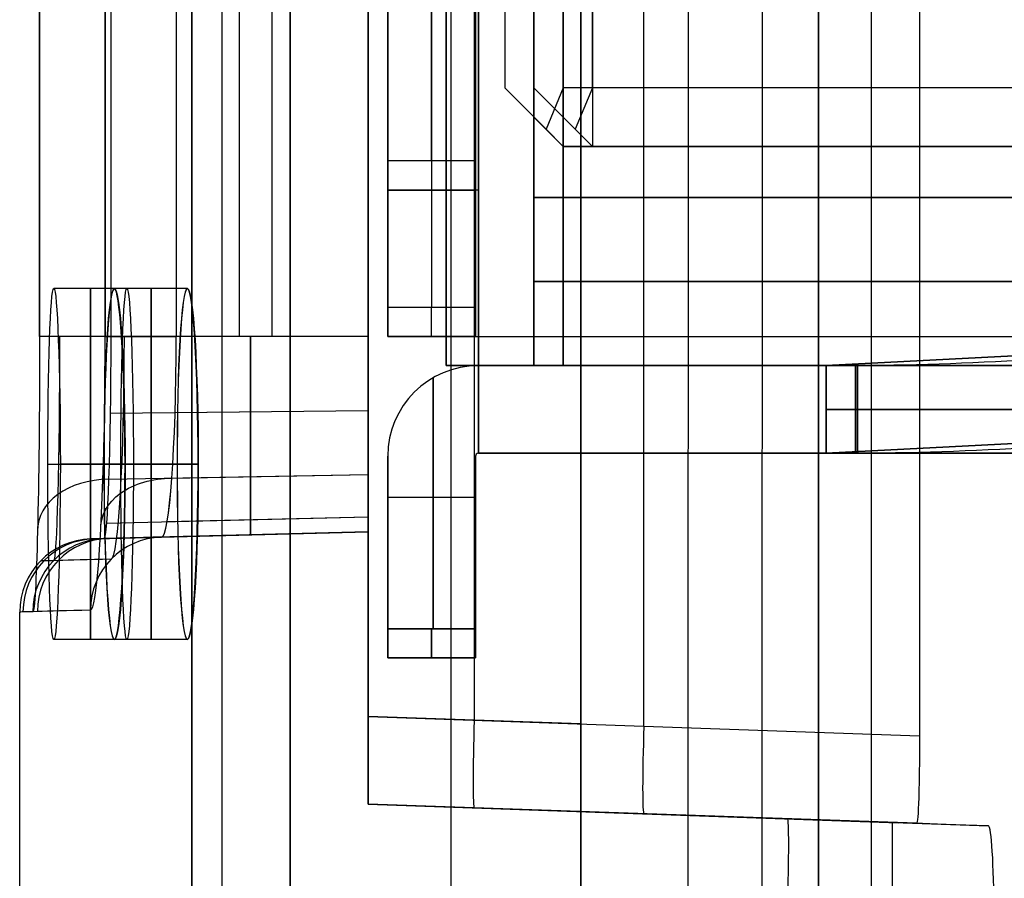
# Model space of a CAD drawing. Extents: x -64 to 57, y 4 to 161.
# Tile 12 of 256: x -64.44 to -61.07, y 29.65 to 32.59. Entities that reach past the tile are written whole.
import ezdxf

# ---------------------------------------------------------------- set-up
doc = ezdxf.new("R2010")
doc.units = 0
doc.layers.add('DEFAULT', color=7, linetype='CONTINUOUS')

msp = doc.modelspace()

# ---------------------------------------------------------------- linework, layer by layer
at = {"layer": 'DEFAULT', "color": 1}
for p, q in [((-62.5162, 152.7104, 35.6675), (-62.5162, 10.4575, 35.6675)), ((-62.5162, 10.4575, 36.8178), (-62.5162, 152.7104, 36.8178)), ((-63.847, 6.8406, 63.2503), (-63.8471, 78.0596, 63.2497)), ((-63.8471, 78.0596, 33.9253), (-63.847, 6.8413, 33.9247)), ((-63.7437, 6.8406, 63.5167), (-63.7438, 78.0596, 63.516)), ((-63.7437, 6.8413, 33.6583), (-63.7438, 78.0596, 33.659)), ((-63.5106, 6.8413, 33.4918), (-63.5108, 78.0597, 33.4925)), ((-63.5108, 78.0597, 33.4925), (-63.5106, 6.8413, 33.4918)), ((-63.5106, 6.8406, 63.6832), (-63.5107, 78.0596, 63.6826)), ((-63.5106, 6.8406, 63.6832), (-63.5107, 78.0596, 63.6826)), ((-62.9617, 77.5528, 31.2228), (-62.9617, 7.4921, 31.2228)), ((-62.9617, 77.5528, 65.9524), (-62.9617, 7.4914, 65.9524)), ((-62.143, 77.0581, 29.0329), (-62.1532, 8.8263, 29.056)), ((-62.143, 77.0581, 68.142), (-62.1532, 8.8261, 68.1189)), ((-61.8899, 77.0581, 28.7335), (-61.9001, 8.826, 28.756)), ((-61.8899, 77.0581, 68.4415), (-61.9001, 8.8259, 68.419)), ((-61.5253, 8.8259, 28.6394), (-61.5154, 77.0581, 28.6171)), ((-61.5253, 8.8257, 68.5356), (-61.5154, 77.0581, 68.5578)), ((-61.3579, 45.1725, 54.2269), (-61.3579, 30.1404, 54.2269)), ((-62.3008, 30.1733, 54.194), (-62.3008, 45.1395, 54.194)), ((-63.2436, 45.1066, 54.1611), (-63.2436, 30.2062, 54.1611)), ((-63.2436, 30.2062, 37.6561), (-63.2436, 45.1066, 37.6561)), ((-62.8799, 30.1935, 37.6434), (-62.8799, 45.1193, 37.6434)), ((-62.5162, 30.1808, 37.6307), (-62.5162, 45.132, 37.6307)), ((-64.3681, 31.5064, 53.5771), (-64.3681, 43.8064, 53.5771)), ((-64.368, 43.8064, 53.5839), (-64.368, 31.5064, 53.5839)), ((-64.1439, 31.5064, 38.2609), (-64.1439, 43.8064, 38.2609)), ((-64.1435, 43.8064, 38.2468), (-64.1435, 31.5064, 38.2468)), ((-64.1246, 43.8064, 53.3272), (-64.1246, 31.5064, 53.3272)), ((-63.9004, 31.5064, 38.5109), (-63.9004, 43.8064, 38.5109)), ((-63.6841, 31.5064, 53.3156), (-63.6841, 43.8064, 53.3156)), ((-63.572, 31.5064, 38.5195), (-63.572, 43.8064, 38.5195)), ((-63.2436, 43.8064, 38.5281), (-63.2436, 31.5064, 38.5281)), ((-63.2436, 31.5064, 53.3041), (-63.2436, 43.8064, 53.3041)), ((-64.0696, 31.6698, 55.1174), (-64.3196, 31.6698, 55.1174)), ((-63.8627, 31.6698, 37.7174), (-64.1127, 31.6698, 37.7174)), ((-63.8621, 31.6698, 59.4674), (-64.1121, 31.6698, 59.4674)), ((-64.1447, 31.3048, 38.2694), (-64.1435, 31.5064, 38.2468)), ((-63.2436, 31.5064, 53.3041), (-64.1246, 31.5064, 53.3272)), ((-63.2436, 31.5064, 38.5281), (-63.9004, 31.5064, 38.5109)), ((-64.1447, 31.3048, 38.2694), (-64.1469, 31.1774, 38.3077)), ((-64.1265, 31.2442, 53.2744), (-63.2436, 31.2529, 53.253)), ((-63.9044, 31.2464, 38.5631), (-63.2436, 31.2529, 38.5791)), ((-64.1469, 31.1774, 38.3077), (-64.1474, 31.0698, 38.3174)), ((-64.34, 31.0698, 54.5174), (-64.09, 31.0698, 54.5174)), ((-64.0471, 31.0698, 55.7174), (-64.2971, 31.0698, 55.7174)), ((-63.8974, 31.0698, 38.3174), (-64.1474, 31.0698, 38.3174)), ((-64.1469, 31.0698, 58.8674), (-63.8969, 31.0698, 58.8674)), ((-64.0759, 31.0698, 37.1174), (-63.8259, 31.0698, 37.1174)), ((-63.8253, 31.0698, 60.0674), (-64.0753, 31.0698, 60.0674)), ((-64.1319, 31.0176, 53.1249), (-63.2436, 31.0341, 53.1084)), ((-63.9157, 31.0216, 38.7113), (-63.2436, 31.0341, 38.7237)), ((-64.1396, 30.8678, 52.8985), (-63.2436, 30.8895, 52.8896)), ((-63.9323, 30.8728, 38.9358), (-63.2436, 30.8895, 38.9426)), ((-64.1733, 30.8141, 45.9161), (-63.2436, 30.8384, 45.9161)), ((-63.2436, 30.8384, 52.6361), (-64.1479, 30.8147, 52.6361)), ((-63.2436, 30.8384, 39.1961), (-63.951, 30.8199, 39.1961)), ((-63.7182, 30.826, 39.1961), (-63.7182, 30.826, 52.6361)), ((-63.2436, 30.8384, 39.1961), (-63.2436, 30.8384, 52.6361)), ((-63.2436, 29.9064, 45.9086), (-63.2436, 30.8384, 45.9086)), ((-64.1479, 30.8147, 52.6361), (-64.1928, 30.8135, 48.5875)), ((-64.3204, 30.7393, 52.64), (-64.3654, 30.7381, 48.5875)), ((-64.3913, 30.5648, 52.6416), (-64.4363, 30.5636, 48.5875)), ((-64.4363, 29.4897, 48.5875), (-64.4363, 30.5636, 48.5875)), ((-64.0696, 30.4698, 55.1174), (-64.3196, 30.4698, 55.1174)), ((-63.8627, 30.4698, 37.7174), (-64.1127, 30.4698, 37.7174)), ((-63.8621, 30.4698, 59.4674), (-64.1121, 30.4698, 59.4674)), ((-63.2436, 30.2062, 54.1611), (-61.3579, 30.1404, 54.2269)), ((-62.5162, 30.1808, 37.6307), (-63.2436, 30.2062, 37.6561)), ((-63.2436, 29.9064, 53.8613), (-63.2436, 29.9064, 37.9559)), ((-61.3676, 29.8409, 53.9268), (-63.2436, 29.9064, 53.8613)), ((-63.2436, 29.9064, 37.9559), (-62.5162, 29.881, 37.9305)), ((-63.2436, 29.9064, 45.9286), (-61.4308, 29.8431, 45.9286)), ((-62.5162, 29.881, 37.9673), (-62.5162, 29.881, 37.9305)), ((-62.5162, 29.881, 37.9673), (-61.1222, 29.8323, 38.016)), ((-62.1829, 29.8694, 37.9789), (-62.1829, 29.8694, 53.8983)), ((-61.4516, 29.8438, 48.5875), (-61.4516, 7.5962, 48.5875)), ((-61.3676, 29.8409, 53.9268), (-61.4516, 29.8438, 48.5875))]:
    msp.add_line(p, q, dxfattribs=at)
at = {"layer": 'DEFAULT', "color": 156}
for p, q in [((-61.704, 10.774, 35.8806), (-61.704, 151.5363, 35.8806)), ((-61.704, 151.5363, 37.5166), (-61.704, 10.774, 37.5166)), ((-61.704, 10.774, 36.6986), (-61.704, 151.5363, 36.6986))]:
    msp.add_line(p, q, dxfattribs=at)
at = {"layer": 'DEFAULT', "color": 254}
for p, q in [((-62.9771, 43.7065, 44.6166), (-62.9771, 31.4065, 44.6166)), ((-62.9771, 31.4065, 47.2166), (-62.9771, 43.7065, 47.2166)), ((-62.9771, 43.7065, 45.9166), (-62.9771, 31.4065, 45.9166)), ((-62.6771, 31.4065, 44.6166), (-62.6771, 43.7065, 44.6166)), ((-62.6771, 31.4065, 47.2166), (-62.6771, 43.7065, 47.2166)), ((-62.6771, 43.7065, 45.9166), (-62.6771, 31.4065, 45.9166)), ((-62.5771, 31.4065, 44.5166), (-62.5771, 43.7065, 44.5166)), ((-62.5771, 31.4065, 44.2166), (-62.5771, 43.7065, 44.2166)), ((-62.5771, 43.7065, 47.3166), (-62.5771, 31.4065, 47.3166)), ((-62.5771, 43.7065, 47.6166), (-62.5771, 31.4065, 47.6166)), ((-62.6771, 43.3315, 45.9166), (-62.6771, 31.9815, 45.9166)), ((-62.5771, 43.1565, 50.2166), (-62.5771, 32.1565, 50.2166)), ((-62.4771, 43.1565, 41.7666), (-62.4771, 32.1565, 41.7666)), ((-62.6771, 43.0565, 50.3166), (-62.6771, 32.2565, 50.3166)), ((-62.6771, 43.0565, 51.9166), (-62.6771, 32.2565, 51.9166)), ((-62.5771, 43.0565, 41.8666), (-62.5771, 32.2565, 41.8666)), ((-62.5771, 43.0565, 43.4666), (-62.5771, 32.2565, 43.4666)), ((-62.7771, 42.9565, 50.4166), (-62.7771, 32.3565, 50.4166)), ((-62.7771, 42.9565, 51.8166), (-62.7771, 32.3565, 51.8166)), ((-62.7771, 42.9565, 51.1166), (-62.7771, 32.3565, 51.1166)), ((-62.6771, 42.9565, 41.9666), (-62.6771, 32.3565, 41.9666)), ((-62.6771, 32.3565, 43.3666), (-62.6771, 42.9565, 43.3666)), ((-62.6771, 42.9565, 42.6666), (-62.6771, 32.3565, 42.6666)), ((-62.5771, 42.9565, 52.0166), (-62.5771, 32.3565, 52.0166)), ((-62.4771, 32.3565, 43.5666), (-62.4771, 42.9565, 43.5666)), ((-62.6771, 33.4565, 44.5166), (-62.6771, 31.4065, 44.5166)), ((-62.6771, 31.4065, 47.3166), (-62.6771, 33.4565, 47.3166)), ((-62.7771, 32.3565, 50.4166), (-62.5771, 32.1565, 50.2166)), ((-62.7771, 32.3565, 51.8166), (-62.6357, 32.2151, 51.958)), ((-62.7771, 32.3565, 50.4166), (-62.7771, 32.3565, 51.8166)), ((-62.5771, 32.1565, 51.0873), (-62.7771, 32.3565, 51.0873)), ((-62.6771, 32.3565, 41.9666), (-62.4771, 32.1565, 41.7666)), ((-62.5357, 32.2151, 43.508), (-62.6771, 32.3565, 43.3666)), ((-62.6771, 32.3565, 43.3666), (-62.6771, 32.3565, 41.9666)), ((-62.6771, 32.3565, 42.6373), (-62.4771, 32.1565, 42.6373)), ((-62.5771, 32.3565, 52.0166), (-62.6357, 32.2151, 51.958)), ((-54.3571, 32.3565, 52.0166), (-62.5771, 32.3565, 52.0166)), ((-62.4771, 32.3565, 43.5666), (-62.5357, 32.2151, 43.508)), ((-54.3571, 32.3565, 43.5666), (-62.4771, 32.3565, 43.5666)), ((-62.6771, 32.2565, 50.3166), (-62.6771, 32.2565, 51.9166)), ((-62.5771, 32.2565, 41.8666), (-62.5771, 32.2565, 43.4666)), ((-62.6357, 32.2151, 51.958), (-62.5771, 32.1565, 51.8166)), ((-62.4771, 32.1565, 43.3666), (-62.5357, 32.2151, 43.508)), ((-62.5771, 32.1565, 50.2166), (-54.3571, 32.1565, 50.2166)), ((-62.5771, 32.1565, 51.8166), (-54.3571, 32.1565, 51.8166)), ((-62.5771, 32.1565, 50.2166), (-62.5771, 32.1565, 51.8166)), ((-54.3571, 32.1565, 51.0166), (-62.5771, 32.1565, 51.0166)), ((-62.4771, 32.1565, 41.7666), (-54.3571, 32.1565, 41.7666)), ((-62.4771, 32.1565, 43.3666), (-62.4771, 32.1565, 41.7666)), ((-54.3571, 32.1565, 43.3666), (-62.4771, 32.1565, 43.3666)), ((-54.3571, 32.1565, 42.5666), (-62.4771, 32.1565, 42.5666)), ((-62.6771, 31.9815, 46.6666), (-62.6771, 31.4065, 46.6666)), ((-46.4771, 31.9815, 46.6666), (-62.6771, 31.9815, 46.6666)), ((-62.6771, 31.9815, 45.1666), (-46.4771, 31.9815, 45.1666)), ((-62.6771, 31.4065, 45.1666), (-62.6771, 31.9815, 45.1666)), ((-62.6771, 31.9815, 46.6666), (-62.6771, 31.9815, 45.1666)), ((-46.4771, 31.9815, 45.9166), (-62.6771, 31.9815, 45.9166)), ((-50.6271, 31.694, 46.6666), (-62.6771, 31.694, 46.6666)), ((-62.6771, 31.694, 45.1666), (-50.6271, 31.694, 45.1666)), ((-62.9771, 31.4065, 44.6166), (-62.9771, 31.4065, 47.2166)), ((-62.6771, 31.4065, 45.9166), (-62.9771, 31.4065, 45.9166)), ((-62.6771, 31.4065, 44.5166), (-54.1571, 31.4065, 44.5166)), ((-54.1571, 31.4065, 47.3166), (-62.6771, 31.4065, 47.3166)), ((-62.6771, 31.4065, 46.6666), (-50.6271, 31.4065, 46.6666)), ((-50.6271, 31.4065, 45.1666), (-62.6771, 31.4065, 45.1666)), ((-62.6771, 31.4065, 45.1666), (-62.6771, 31.4065, 44.5166)), ((-62.6771, 31.4065, 47.3166), (-62.6771, 31.4065, 46.6666)), ((-62.6771, 31.4065, 47.2166), (-62.6771, 31.4065, 44.6166)), ((-54.6771, 31.4065, 44.5166), (-62.5771, 31.4065, 44.5166)), ((-54.6771, 31.4065, 47.3166), (-62.5771, 31.4065, 47.3166)), ((-62.5771, 31.4065, 47.6166), (-54.6771, 31.4065, 47.6166)), ((-54.6771, 31.4065, 44.2166), (-62.5771, 31.4065, 44.2166))]:
    msp.add_line(p, q, dxfattribs=at)
at = {"layer": 'DEFAULT'}
for p, q in [((-63.1771, 32.0065, 53.0466), (-63.1771, 43.3065, 53.0466)), ((-63.1771, 43.3065, 53.3541), (-63.1771, 32.0065, 53.3541)), ((-62.8771, 32.0065, 53.0466), (-62.8771, 43.3065, 53.0466)), ((-62.8771, 43.3065, 53.3541), (-62.8771, 32.0065, 53.3541)), ((-62.8671, 43.3065, 53.0366), (-62.8671, 32.0065, 53.0366)), ((-62.8671, 43.3065, 52.7366), (-62.8671, 32.0065, 52.7366)), ((-63.1771, 32.1065, 53.6616), (-63.1771, 43.2065, 53.6616)), ((-63.0271, 32.1065, 53.6616), (-63.0271, 43.2065, 53.6616)), ((-62.8771, 32.1065, 53.6616), (-62.8771, 43.2065, 53.6616)), ((-63.1771, 31.5065, 38.7866), (-63.1771, 37.6565, 38.7866)), ((-63.1771, 37.6565, 38.1566), (-63.1771, 31.6065, 38.1566)), ((-63.1771, 37.6564, 38.4716), (-63.1771, 31.5065, 38.4716)), ((-63.0271, 37.6564, 38.1566), (-63.0271, 31.6065, 38.1566)), ((-62.8771, 37.6565, 38.1566), (-62.8771, 31.6065, 38.1566)), ((-62.8771, 31.5065, 38.7866), (-62.8771, 37.6564, 38.7866)), ((-62.8771, 37.6564, 38.4716), (-62.8771, 31.5065, 38.4716)), ((-62.8671, 31.5065, 39.0966), (-62.8671, 37.6565, 39.0966)), ((-62.8671, 31.5065, 38.7966), (-62.8671, 37.6564, 38.7966)), ((-62.8771, 32.1065, 53.6616), (-63.1771, 32.1065, 53.6616)), ((-63.1771, 32.0065, 53.5616), (-62.8771, 32.0065, 53.5616)), ((-63.1771, 32.0065, 53.0466), (-63.1771, 32.0065, 53.5616)), ((-63.1771, 32.0065, 53.1491), (-62.8771, 32.0065, 53.1491)), ((-63.0221, 32.0065, 52.7781), (-63.0221, 32.0065, 53.5616)), ((-62.8771, 32.0065, 53.5616), (-62.8771, 32.0065, 53.0466)), ((-62.8671, 32.0065, 53.0366), (-62.8671, 31.5065, 53.0366)), ((-62.8671, 32.0065, 52.7366), (-62.8671, 31.5065, 52.7366)), ((-62.8671, 32.0065, 52.7366), (-62.8671, 32.0065, 53.0366)), ((-63.1771, 31.6065, 38.1566), (-62.8771, 31.6065, 38.1566)), ((-62.8671, 31.5565, 52.7366), (-62.8671, 31.5565, 53.0366)), ((-62.8771, 31.5065, 38.2566), (-63.1771, 31.5065, 38.2566)), ((-63.1771, 31.5065, 38.2566), (-63.1771, 31.5065, 38.7866)), ((-63.1771, 31.5065, 38.6766), (-62.8771, 31.5065, 38.6766)), ((-63.0221, 31.5065, 38.2566), (-63.0221, 31.5065, 39.055)), ((-62.8771, 31.5065, 38.7866), (-62.8771, 31.5065, 38.2566)), ((-62.8671, 31.5065, 53.0366), (-46.1771, 31.5065, 53.0366)), ((-62.8671, 31.5065, 52.7366), (-46.1771, 31.5065, 52.7366)), ((-62.8671, 31.5065, 39.0966), (-54.2771, 31.5065, 39.0966)), ((-62.8671, 31.5065, 38.7966), (-62.8671, 31.5065, 39.0966)), ((-62.8671, 31.5065, 38.7966), (-54.2771, 31.5065, 38.7966)), ((-60.4438, 31.4713, 51.1242), (-61.6771, 31.4065, 51.1866)), ((-61.6771, 31.4065, 49.2866), (-60.4438, 31.4713, 49.3489)), ((-61.6771, 31.4065, 40.8666), (-60.4438, 31.4713, 40.9289)), ((-60.4438, 31.4713, 42.7042), (-61.6771, 31.4065, 42.7666)), ((-62.8671, 31.4065, 39.1966), (-54.1771, 31.4065, 39.1966)), ((-62.8671, 31.4065, 39.7666), (-62.8671, 31.4065, 39.1966)), ((-62.8671, 31.4065, 52.0666), (-62.8671, 31.4065, 39.7666)), ((-62.8671, 31.4065, 52.6366), (-62.8671, 31.4065, 52.0666)), ((-46.1771, 31.4065, 52.6366), (-62.8671, 31.4065, 52.6366)), ((-62.8671, 31.1065, 52.0666), (-62.8671, 31.4065, 52.0666)), ((-62.8671, 31.4065, 39.7666), (-62.8671, 31.1065, 39.7666)), ((-62.8671, 31.4065, 45.0666), (-46.1771, 31.4065, 45.0666)), ((-62.8671, 31.4065, 52.5516), (-62.8671, 31.1065, 52.5516)), ((-62.8671, 31.4065, 39.2816), (-62.8671, 31.1065, 39.2816)), ((-61.6771, 31.4065, 51.1866), (-61.6771, 31.4065, 51.5293)), ((-61.6771, 31.4065, 49.2866), (-61.6771, 31.4065, 51.1866)), ((-61.6771, 31.4065, 48.9439), (-61.6771, 31.4065, 49.2866)), ((-61.6771, 31.4065, 42.7666), (-61.6771, 31.4065, 43.1093)), ((-61.6771, 31.4065, 40.8666), (-61.6771, 31.4065, 42.7666)), ((-61.6771, 31.4065, 40.5239), (-61.6771, 31.4065, 40.8666)), ((-61.6771, 31.1065, 51.5293), (-61.6771, 31.4065, 51.5293)), ((-61.6771, 31.1065, 49.2866), (-61.6771, 31.4065, 49.2866)), ((-61.6771, 31.1065, 48.9439), (-61.6771, 31.4065, 48.9439)), ((-61.6771, 31.1065, 43.1093), (-61.6771, 31.4065, 43.1093)), ((-61.6771, 31.4065, 42.7666), (-61.6771, 31.1065, 42.7666)), ((-61.6771, 31.1065, 40.8666), (-61.6771, 31.4065, 40.8666)), ((-61.6771, 31.1065, 40.5239), (-61.6771, 31.4065, 40.5239)), ((-61.6771, 31.1065, 51.1866), (-61.6771, 31.4065, 51.1866)), ((-61.6771, 31.4065, 51.3579), (-61.6771, 31.1065, 51.3579)), ((-61.6771, 31.4065, 49.1152), (-61.6771, 31.1065, 49.1152)), ((-61.6771, 31.4065, 42.9379), (-61.6771, 31.1065, 42.9379)), ((-61.6771, 31.4065, 40.6952), (-61.6771, 31.1065, 40.6952)), ((-61.5771, 31.1065, 48.8439), (-61.5771, 31.4065, 48.8439)), ((-61.5771, 31.4065, 51.6293), (-61.5771, 31.1065, 51.6293)), ((-61.5771, 31.4065, 43.2093), (-61.5771, 31.1065, 43.2093)), ((-61.5771, 31.1065, 40.4239), (-61.5771, 31.4065, 40.4239)), ((-61.5701, 31.4065, 48.8441), (-61.5701, 31.1065, 48.8441)), ((-61.5701, 31.1065, 51.629), (-61.5701, 31.4065, 51.629)), ((-54.6701, 31.4065, 49.33), (-61.5701, 31.4065, 48.8441)), ((-61.5701, 31.4065, 51.629), (-54.6701, 31.4065, 51.1431)), ((-61.5701, 31.1065, 43.209), (-61.5701, 31.4065, 43.209)), ((-54.6701, 31.4065, 40.91), (-61.5701, 31.4065, 40.4241)), ((-61.5701, 31.4065, 40.4241), (-61.5701, 31.1065, 40.4241)), ((-61.5701, 31.4065, 43.209), (-54.6701, 31.4065, 42.7231)), ((-63.0221, 30.5065, 52.0666), (-63.0221, 31.365, 52.0666)), ((-63.0221, 31.365, 39.7666), (-63.0221, 30.5065, 39.7666)), ((-62.8671, 31.3065, 38.8502), (-62.8671, 31.3065, 39.7666)), ((-61.6771, 31.2565, 51.5293), (-61.6771, 31.2565, 51.1866)), ((-61.6771, 31.2565, 49.2866), (-61.6771, 31.2565, 48.9439)), ((-61.6771, 31.2565, 43.1093), (-61.6771, 31.2565, 42.7666)), ((-61.6771, 31.2565, 40.8666), (-61.6771, 31.2565, 40.5239)), ((-61.5701, 31.2565, 48.8441), (-54.6701, 31.2565, 49.33)), ((-61.5701, 31.2565, 51.629), (-54.6701, 31.2565, 51.1431)), ((-54.6701, 31.2565, 40.91), (-61.5701, 31.2565, 40.4241)), ((-54.6701, 31.2565, 42.7231), (-61.5701, 31.2565, 43.209)), ((-60.4124, 31.173, 51.1226), (-61.6771, 31.1065, 51.1866)), ((-61.6771, 31.1065, 49.2866), (-60.4124, 31.173, 49.3505)), ((-61.6771, 31.1065, 40.8666), (-60.4124, 31.173, 40.9305)), ((-60.4124, 31.173, 42.7026), (-61.6771, 31.1065, 42.7666)), ((-63.1771, 31.0965, 39.7666), (-63.1771, 31.0965, 52.0666)), ((-63.1771, 30.5065, 52.0666), (-63.1771, 31.0965, 52.0666)), ((-63.1771, 31.0965, 39.7666), (-63.1771, 30.5065, 39.7666)), ((-63.1771, 31.0965, 45.9166), (-63.1771, 30.4065, 45.9166)), ((-62.8771, 31.0965, 39.7666), (-62.8771, 31.0965, 52.0666)), ((-62.8771, 31.0965, 52.0666), (-62.8771, 30.5065, 52.0666)), ((-62.8771, 30.5065, 39.7666), (-62.8771, 31.0965, 39.7666)), ((-62.8771, 31.0965, 45.9166), (-62.8771, 30.4065, 45.9166)), ((-46.1771, 31.1065, 52.6366), (-62.8671, 31.1065, 52.6366)), ((-62.8671, 31.1065, 52.6366), (-62.8671, 31.1065, 52.0666)), ((-62.8671, 31.1065, 52.0666), (-62.8671, 31.1065, 39.7666)), ((-62.8671, 31.1065, 39.7666), (-62.8671, 31.1065, 39.1966)), ((-62.8671, 31.1065, 39.1966), (-54.1771, 31.1065, 39.1966)), ((-62.8671, 31.1065, 45.0666), (-46.1771, 31.1065, 45.0666)), ((-61.6771, 31.1065, 48.9439), (-61.6771, 31.1065, 49.2866)), ((-61.6771, 31.1065, 49.2866), (-61.6771, 31.1065, 51.1866)), ((-61.6771, 31.1065, 51.1866), (-61.6771, 31.1065, 51.5293)), ((-61.6771, 31.1065, 40.5239), (-61.6771, 31.1065, 40.8666)), ((-61.6771, 31.1065, 40.8666), (-61.6771, 31.1065, 42.7666)), ((-61.6771, 31.1065, 42.7666), (-61.6771, 31.1065, 43.1093)), ((-54.6701, 31.1065, 49.33), (-61.5701, 31.1065, 48.8441)), ((-61.5701, 31.1065, 51.629), (-54.6701, 31.1065, 51.1431)), ((-54.6701, 31.1065, 40.91), (-61.5701, 31.1065, 40.4241)), ((-61.5701, 31.1065, 43.209), (-54.6701, 31.1065, 42.7231)), ((-63.1771, 30.9565, 52.0666), (-62.8771, 30.9565, 52.0666)), ((-63.1771, 30.9565, 39.7666), (-62.8771, 30.9565, 39.7666)), ((-63.1771, 30.7515, 39.7666), (-63.1771, 30.7515, 52.0666)), ((-62.8771, 30.7515, 39.7666), (-62.8771, 30.7515, 52.0666)), ((-62.8771, 30.5065, 52.0666), (-63.1771, 30.5065, 52.0666)), ((-63.1771, 30.5065, 39.7666), (-62.8771, 30.5065, 39.7666)), ((-63.1771, 30.4065, 39.8666), (-63.1771, 30.4065, 51.9666)), ((-63.1771, 30.4065, 51.9666), (-62.8771, 30.4065, 51.9666)), ((-62.8771, 30.4065, 39.8666), (-63.1771, 30.4065, 39.8666)), ((-63.1771, 30.4065, 45.9166), (-62.8771, 30.4065, 45.9166)), ((-63.0271, 30.4065, 39.8666), (-63.0271, 30.4065, 51.9666)), ((-62.8771, 30.4065, 39.8666), (-62.8771, 30.4065, 51.9666))]:
    msp.add_line(p, q, dxfattribs=at)
at = {"layer": 'DEFAULT', "color": 1, "extrusion": (6.37239e-09, -5.38277e-14, 1)}
msp.add_arc((2106.8678, 83.1507, 28.609), 2167.9273, 178.056369, 181.9652383, dxfattribs=at)
at = {"layer": 'DEFAULT', "color": 1, "extrusion": (-6.39751e-09, 3.73463e-14, 1)}
msp.add_arc((2106.8678, 83.1507, 68.566), 2167.9273, 178.056369, 181.9652417, dxfattribs=at)
at = {"layer": 'DEFAULT', "extrusion": (1, 1.19249e-08, 1.77636e-14)}
for centre in [(32.1065, 53.5616, -63.1771), (30.5065, 51.9666, -63.1771)]:
    msp.add_arc(centre, 0.1, 90, 180, dxfattribs=at)
at = {"layer": 'DEFAULT', "extrusion": (1, 1.19249e-08, 0)}
for centre, radius, start, end in [((32.1065, 53.5616, -63.0271), 0.1, 90, 180), ((32.1065, 53.5616, -62.8771), 0.1, 90, 180), ((31.6065, 38.2566, -63.0271), 0.1, 180, 270), ((31.6065, 38.2566, -62.8771), 0.1, 180, 270), ((31.5065, 52.6366, -62.8671), 0.4, 90, 180), ((31.5065, 52.6366, -62.8671), 0.1, 90, 180), ((31.5065, 39.1966, -62.8671), 0.1, 180, 270), ((30.5065, 51.9666, -63.0271), 0.1, 90, 180), ((30.5065, 39.8666, -63.0271), 0.1, 180, 270), ((30.5065, 51.9666, -62.8771), 0.1, 90, 180), ((30.5065, 39.8666, -62.8771), 0.1, 180, 270)]:
    msp.add_arc(centre, radius, start, end, dxfattribs=at)
at = {"layer": 'DEFAULT', "extrusion": (-1.19249e-08, 1, 0)}
for centre, radius, start, end in [((62.8671, 53.0466, 32.0065), 0.31, 270, 0), ((62.8671, 53.0466, 32.0065), 0.01, 270, 0), ((61.5771, 51.5293, 31.4065), 0.1, 0, 90), ((61.5771, 48.9439, 31.4065), 0.1, 270, 0), ((61.5771, 48.9439, 31.4065), 0.1, 265.9717, 270), ((61.5771, 51.5293, 31.2565), 0.1, 0, 90), ((61.5771, 48.9439, 31.2565), 0.1, 270, 360), ((61.5771, 43.1093, 31.2565), 0.1, 0, 94.0283), ((61.5771, 40.5239, 31.2565), 0.1, 265.9717, 0), ((61.5771, 48.9439, 31.2565), 0.1, 265.9717, 270), ((61.5771, 51.5293, 31.2565), 0.1, 90, 94.0283), ((61.5771, 51.5293, 31.1065), 0.1, 0, 90), ((61.5771, 48.9439, 31.1065), 0.1, 270, 0), ((61.5771, 48.9439, 31.1065), 0.1, 265.9717, 270), ((61.5771, 51.5293, 31.1065), 0.1, 90, 94.0283)]:
    msp.add_arc(centre, radius, start, end, dxfattribs=at)
at = {"layer": 'DEFAULT', "color": 1, "extrusion": (0.998241, 0.001809, 0.059253)}
msp.add_arc((31.1847, 41.4468, -61.7077), 0.6012, 270.1069, 66.855, dxfattribs=at)
at = {"layer": 'DEFAULT', "color": 1, "extrusion": (0.998241, 0.001811, 0.059253)}
msp.add_arc((31.1848, 41.4468, -61.7077), 0.6012, 270.107, 66.8549, dxfattribs=at)
at = {"layer": 'DEFAULT', "color": 1, "extrusion": (0.99936, 0.001644, -0.035736)}
for centre in [(31.1751, 52.7855, -66.196), (31.1751, 52.7855, -66.196), (31.1747, 52.7945, -65.9462), (31.1747, 52.7945, -65.9462)]:
    msp.add_arc(centre, 0.6004, 270.0399, 89.9668, dxfattribs=at)
at = {"layer": 'DEFAULT', "color": 1, "extrusion": (1, 0, 0)}
for centre, radius, start, end in [((31.0698, 55.1174, -64.1936), 0.6, 270, 90), ((31.0698, 37.7174, -63.9867), 0.6, 270, 90), ((31.0698, 59.4674, -63.9861), 0.6, 270, 90), ((31.5064, 39.1961, -63.6461), 0.6786, 180, 270), ((31.5064, 52.6361, -63.6461), 0.6786, 90, 180), ((31.5064, 39.1961, -63.2436), 0.668, 180, 270), ((31.5064, 52.6361, -63.2436), 0.668, 90, 180), ((31.0698, 55.1174, -64.1936), 0.6, 90, 270), ((31.0698, 37.7174, -63.9867), 0.6, 90, 270), ((31.0698, 59.4674, -63.9861), 0.6, 90, 270), ((30.2062, 37.9558, -63.2436), 0.2997, 179.9856, 270.0144), ((30.2062, 53.8613, -63.2436), 0.2997, 89.9856, 180.0144), ((30.1808, 37.9304, -62.5162), 0.2997, 179.9856, 270.0144), ((29.5813, 37.9672, -62.5162), 0.2997, 269.9856, 0.0144)]:
    msp.add_arc(centre, radius, start, end, dxfattribs=at)
at = {"layer": 'DEFAULT', "color": 1, "extrusion": (0.998224, 0.001648, -0.059542)}
for centre, end in [((31.1745, 55.5476, -67.4869), 89.904), ((31.1745, 55.5476, -67.4869), 89.904), ((31.1741, 55.5625, -67.2373), 89.9039), ((31.1741, 55.5625, -67.2373), 89.904)]:
    msp.add_arc(centre, 0.6011, 270.1073, end, dxfattribs=at)
at = {"layer": 'DEFAULT', "color": 1, "extrusion": (0.998228, 0.001648, 0.059488)}
msp.add_arc((31.1741, 41.4466, -61.4536), 0.6011, 270.0959, 89.8929, dxfattribs=at)
at = {"layer": 'DEFAULT', "color": 1, "extrusion": (0.998228, 0.001644, 0.059488)}
msp.add_arc((31.1739, 41.4466, -61.4537), 0.6011, 270.0955, 89.8933, dxfattribs=at)
at = {"layer": 'DEFAULT', "extrusion": (1, 1.19249e-08, -1.77636e-14)}
for centre in [(31.6065, 38.2566, -63.1771), (30.5065, 39.8666, -63.1771)]:
    msp.add_arc(centre, 0.1, 180, 270, dxfattribs=at)
at = {"layer": 'DEFAULT', "color": 1, "extrusion": (0.999724, -0.001291, -0.023476)}
msp.add_arc((31.424, 51.1147, -65.6488), 0.9424, 90.0455, 180.0098, dxfattribs=at)
at = {"layer": 'DEFAULT', "color": 1, "extrusion": (-1.71252e-08, 1, 4.03549e-08)}
msp.add_arc((64.1181, 53.5771, 31.5064), 0.25, 271.5, 360, dxfattribs=at)
at = {"layer": 'DEFAULT', "color": 1, "extrusion": (0.000120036, 1, -2.87483e-06)}
msp.add_arc((64.1218, 53.5772, 31.4985), 0.25, 360, 1.5669, dxfattribs=at)
at = {"layer": 'DEFAULT', "color": 1, "extrusion": (0.999661, -0.001302, -0.025998)}
msp.add_arc((31.423, 50.9468, -65.7072), 0.7676, 90.0255, 179.8412, dxfattribs=at)
at = {"layer": 'DEFAULT', "color": 1, "extrusion": (0.999488, -0.001759, -0.031954)}
for centre in [(31.3937, 50.5573, -65.8512), (31.3937, 50.5572, -65.8512)]:
    msp.add_arc(centre, 0.6919, 90.0126, 179.9628, dxfattribs=at)
at = {"layer": 'DEFAULT', "color": 1, "extrusion": (6.52082e-08, 1, -5.23968e-07)}
msp.add_arc((63.8939, 38.261, 31.5064), 0.25, 0, 88.5, dxfattribs=at)
at = {"layer": 'DEFAULT', "color": 1, "extrusion": (5.11202e-08, 1, -1.24127e-06)}
msp.add_arc((63.8939, 38.261, 31.5064), 0.25, 356.7558, 360, dxfattribs=at)
at = {"layer": 'DEFAULT', "color": 1, "extrusion": (0.998278, -0.001352, 0.05864)}
msp.add_arc((31.4205, 42.8871, -61.7567), 0.7632, 180.362, 269.9331, dxfattribs=at)
at = {"layer": 'DEFAULT', "color": 1, "extrusion": (0.997412, -0.001769, 0.071878)}
msp.add_arc((31.3939, 43.6958, -61.0227), 0.6875, 180.0426, 269.9271, dxfattribs=at)
at = {"layer": 'DEFAULT', "color": 1, "extrusion": (0.997412, -0.001774, 0.071874)}
msp.add_arc((31.3936, 43.6956, -61.023), 0.6875, 180.0427, 269.927, dxfattribs=at)
at = {"layer": 'DEFAULT', "extrusion": (-1.19249e-08, 1, 2.43277e-29)}
msp.add_arc((62.8671, 38.7866, 31.5065), 0.31, 0, 90, dxfattribs=at)
at = {"layer": 'DEFAULT', "extrusion": (-1.19248e-08, 1, 1.57772e-26)}
msp.add_arc((62.8671, 38.7866, 31.5065), 0.01, 0, 90, dxfattribs=at)
at = {"layer": 'DEFAULT', "extrusion": (1, 1.19249e-08, 5.43852e-31)}
msp.add_arc((31.5065, 39.1966, -62.8671), 0.4, 180, 270, dxfattribs=at)
at = {"layer": 'DEFAULT'}
for centre, radius, start, end in [((-61.6771, 43.164, 50.2366), 11.7575, 270, 276.02116), ((-61.6771, 43.164, 41.8166), 11.7575, 270, 276.02116), ((-62.8671, 31.0965, 52.0666), 0.31, 90, 180), ((-62.8671, 31.0965, 39.7666), 0.31, 90, 180), ((-62.8671, 31.0965, 45.9166), 0.31, 90, 180), ((-61.6771, 43.164, 50.2366), 12.0575, 270, 276.02116), ((-61.6771, 43.164, 41.8166), 12.0575, 270, 276.02116), ((-62.8671, 31.0965, 52.0666), 0.01, 90, 180), ((-62.8671, 31.0965, 39.7666), 0.01, 90, 180), ((-62.8671, 31.0965, 45.9166), 0.01, 90, 180)]:
    msp.add_arc(centre, radius, start, end, dxfattribs=at)
at = {"layer": 'DEFAULT', "color": 254, "extrusion": (-1.19249e-08, 1, -2.22045e-15)}
msp.add_arc((62.5771, 44.6166, 31.4065), 0.4, 270, 0, dxfattribs=at)
at = {"layer": 'DEFAULT', "color": 254, "extrusion": (-1.19249e-08, 1, 2.22045e-15)}
msp.add_arc((62.5771, 47.2166, 31.4065), 0.4, 0, 90, dxfattribs=at)
at = {"layer": 'DEFAULT', "color": 254, "extrusion": (-1.19249e-08, 1, 0)}
msp.add_arc((62.5771, 44.6166, 31.4065), 0.1, 270, 0, dxfattribs=at)
at = {"layer": 'DEFAULT', "color": 254, "extrusion": (-1.19249e-08, 1, 8.88178e-15)}
msp.add_arc((62.5771, 47.2166, 31.4065), 0.1, 0, 90, dxfattribs=at)
at = {"layer": 'DEFAULT', "extrusion": (-1.19249e-08, 1, -2.35099e-38)}
for centre in [(61.5771, 43.1093, 31.4065), (61.5771, 43.1093, 31.1065)]:
    msp.add_arc(centre, 0.1, 0, 94.0283, dxfattribs=at)
at = {"layer": 'DEFAULT', "extrusion": (-1.19249e-08, 1, -1.03398e-25)}
for centre in [(61.5771, 40.5239, 31.4065), (61.5771, 40.5239, 31.1065)]:
    msp.add_arc(centre, 0.1, 265.9717, 0, dxfattribs=at)
at = {"layer": 'DEFAULT', "extrusion": (-1.19246e-08, 1, 6.9726e-12)}
msp.add_arc((61.5771, 51.5293, 31.4065), 0.1, 90, 94.0283, dxfattribs=at)
at = {"layer": 'DEFAULT', "color": 1, "extrusion": (0.998637, -0.002479, 0.052144)}
msp.add_arc((31.3489, 42.4826, -62.1392), 0.9384, 180.0836, 249.3554, dxfattribs=at)
at = {"layer": 'DEFAULT', "color": 1, "extrusion": (0.99936, -0.001644, -0.035736)}
for centre in [(30.9643, 52.7819, -66.2982), (30.9643, 52.7819, -66.2982), (30.9647, 52.7908, -66.0483), (30.9647, 52.7908, -66.0483)]:
    msp.add_arc(centre, 0.6004, 90.0332, 269.9601, dxfattribs=at)
at = {"layer": 'DEFAULT', "color": 1, "extrusion": (0.998228, -0.001644, 0.059488)}
for centre in [(30.9652, 41.4675, -61.8054), (30.9656, 41.4527, -61.5559)]:
    msp.add_arc(centre, 0.6011, 90.1067, 269.9045, dxfattribs=at)
at = {"layer": 'DEFAULT', "color": 1, "extrusion": (0.998228, -0.001648, 0.059488)}
for centre in [(30.965, 41.4676, -61.8055), (30.9654, 41.4527, -61.556)]:
    msp.add_arc(centre, 0.6011, 90.1071, 269.9041, dxfattribs=at)
at = {"layer": 'DEFAULT', "color": 1, "extrusion": (0.998224, -0.001648, -0.059542)}
for centre, start in [((30.965, 55.5415, -67.5893), 90.096), ((30.965, 55.5415, -67.5893), 90.0961), ((30.9654, 55.5564, -67.3397), 90.096), ((30.9654, 55.5564, -67.3397), 90.096)]:
    msp.add_arc(centre, 0.6011, start, 269.8927, dxfattribs=at)
at = {"layer": 'DEFAULT', "color": 1, "extrusion": (0, 1, 0)}
for centre, start, end in [((-118.542, 48.5874, 31.0698), 1.859725, 2.236234), ((-118.542, 48.5876, 31.0698), 356.401083, 356.77802), ((-118.542, 48.5874, 31.0698), 3.225075, 3.602013)]:
    msp.add_arc(centre, 182.7283, start, end, dxfattribs=at)
at = {"layer": 'DEFAULT', "color": 1, "extrusion": (0.01826, 0.707424, 0.706553)}
msp.add_arc((64.8998, 17.105, 58.3072), 0.25, 272.5451, 2.0922, dxfattribs=at)
at = {"layer": 'DEFAULT', "color": 1, "extrusion": (0.038982, 0.706573, -0.706566)}
msp.add_arc((65.5113, 46.5422, -7.9253), 0.25, 355.6595, 86.2665, dxfattribs=at)
at = {"layer": 'DEFAULT', "color": 1, "extrusion": (3.94707e-07, -5.69932e-08, 1)}
msp.add_arc((-64.1863, 30.5636, 48.5875), 0.25, 91.5, 180, dxfattribs=at)
at = {"layer": 'DEFAULT', "color": 1, "extrusion": (0.011088, 0.000297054, 0.999938)}
msp.add_arc((-64.7323, 30.5491, 49.9063), 0.25, 91.4999, 180, dxfattribs=at)
at = {"layer": 'DEFAULT', "color": 1, "extrusion": (0.022187, 0.000581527, 0.999754)}
msp.add_arc((32.2349, 64.4712, 51.2178), 0.25, 359.9986, 88.499, dxfattribs=at)
at = {"layer": 'DEFAULT', "color": 1, "extrusion": (-0.025658, -0.000755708, 0.99967)}
msp.add_arc((-32.4398, -62.0507, 45.498), 0.25, 179.8131, 268.3134, dxfattribs=at)
at = {"layer": 'DEFAULT', "color": 1, "extrusion": (-0.051466, -0.001348, 0.998674)}
msp.add_arc((-32.2337, -61.0205, 42.3939), 0.25, 179.9997, 268.5017, dxfattribs=at)
at = {"layer": 'DEFAULT', "color": 1, "extrusion": (-0.026177, 0.999657, -7.82128e-15)}
msp.add_arc((-119.0517, 48.5876, 32.4834), 182.4159, 357.048884, 359.999973, dxfattribs=at)
at = {"layer": 'DEFAULT', "color": 1, "extrusion": (-0.026167, 0.999658, -5.31894e-08)}
msp.add_arc((-119.0641, 48.5878, 32.4118), 182.6031, 357.049006, 359.999889, dxfattribs=at)
at = {"layer": 'DEFAULT', "color": 1, "extrusion": (-0.026141, 0.999658, -1.10955e-12)}
msp.add_arc((-119.0608, 48.5878, 32.2376), 182.6761, 357.048968, 359.999892, dxfattribs=at)
at = {"layer": 'DEFAULT', "color": 1, "extrusion": (0.998783, -0.034878, -0.034878)}
msp.add_arc((27.981, 35.6919, -65.1694), 0.3, 180, 269.9302, dxfattribs=at)
at = {"layer": 'DEFAULT', "color": 1, "extrusion": (0.998783, -0.034878, 0.034878)}
for centre, start, end in [((27.981, 56.0694, -61.3871), 90.0698, 180), ((27.381, 40.1597, -61.4507), 270.0698, 360)]:
    msp.add_arc(centre, 0.3, start, end, dxfattribs=at)
at = {"layer": 'DEFAULT', "color": 1, "extrusion": (0.999491, -0.000443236, -0.031888)}
msp.add_arc((30.1133, 51.9428, -63.0692), 0.2996, 90.0207, 180.1372, dxfattribs=at)
at = {"layer": 'DEFAULT', "color": 1, "extrusion": (0.034899, 0.999391, 1.40525e-15)}
msp.add_arc((-107.2363, 48.5875, 27.681), 169.692, 356.428262, 359.999998, dxfattribs=at)
at = {"layer": 'DEFAULT', "color": 1, "extrusion": (0.998032, 0.000440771, 0.0627)}
msp.add_arc((29.5588, 41.7735, -58.6051), 0.3005, 270.004, 359.8546, dxfattribs=at)

doc.saveas('drawing.dxf')
